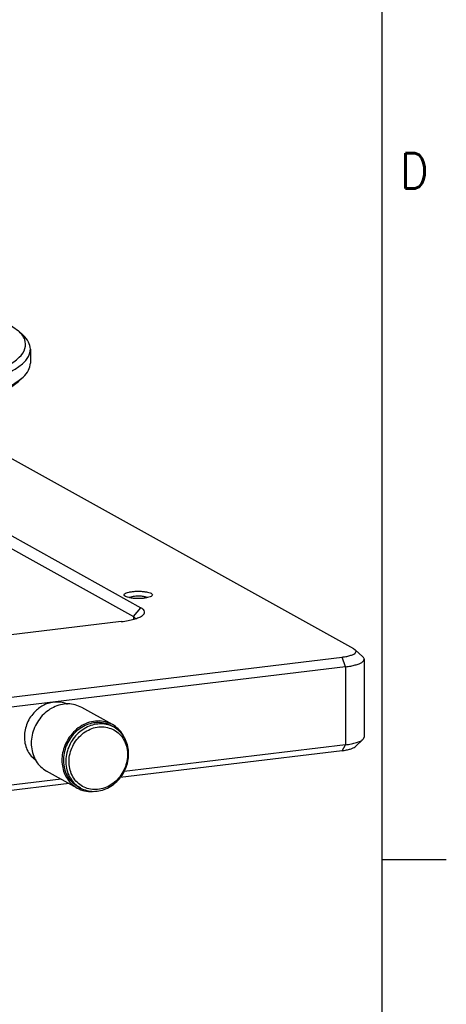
# Model space of a CAD drawing. Header units: inches. Extents: x -399 to 442, y -299 to 295.
# Tile 137 of 138: x 400 to 442, y 120 to 218. Entities that reach past the tile are written whole.
import ezdxf

# ---------------------------------------------------------------- set-up
doc = ezdxf.new("R2010")
doc.units = ezdxf.units.IN
doc.layers.add('1', color=7, linetype='Continuous')
doc.styles.add('CONVERTER_11', font='txt.shx', dxfattribs={"width": 0.9})

# ---------------------------------------------------------------- blocks, each defined once
blk = doc.blocks.new('E6980-24991_1__317', base_point=(425.99, 223.32))
at = {"color": 7, "linetype": 'Continuous'}
for p, q in [((425.99, 257.97), (428.34, 258.26)), ((436.89, 255.35), (432.36, 254.8)), ((460.77, 255.2), (498.38, 234.32)), ((432.36, 254.8), (431.86, 254.71)), ((437.15, 254.63), (432.93, 254.12)), ((488.59, 233.14), (450.98, 254.02)), ((437.15, 252.89), (435.51, 252.69)), ((488.05, 232.5), (450.44, 253.37)), ((436.11, 252.35), (436.89, 252.45)), ((488.05, 230.76), (450.44, 251.64)), ((450.98, 251.12), (487.97, 230.59)), ((498.38, 234.32), (499.77, 233.35)), ((500.35, 232.81), (499.77, 233.35)), ((488.73, 231.99), (488.05, 232.5)), ((488.79, 231.09), (488.73, 231.99)), ((488.05, 230.76), (488.13, 230.69)), ((501.27, 231.08), (501.27, 229.34)), ((478.93, 228.95), (483.46, 229.5)), ((478.36, 228.91), (478.93, 228.95)), ((500.35, 227.6), (499.77, 227.06)), ((486.58, 225.93), (484.23, 225.65)), ((486.83, 225.21), (485.34, 225.03)), ((487.86, 223.63), (491.61, 224.23)), ((488.41, 223.32), (491.24, 223.77))]:
    blk.add_line(p, q, dxfattribs=at)
at = {"color": 1, "linetype": 'Continuous'}
for p, q in [((437.15, 254.63), (436.89, 255.35)), ((432.52, 254.35), (432.36, 254.8)), ((437.15, 252.89), (437.15, 254.63)), ((450.98, 254.02), (450.44, 253.37)), ((437.15, 252.89), (436.89, 252.45)), ((450.44, 251.64), (450.44, 253.37)), ((450.98, 251.12), (450.44, 251.64)), ((488.59, 233.14), (488.05, 232.5)), ((488.05, 230.76), (488.05, 232.5)), ((488.12, 230.69), (488.05, 230.76)), ((486.83, 225.21), (486.58, 225.93)), ((486.83, 224.2), (486.83, 225.21))]:
    blk.add_line(p, q, dxfattribs=at)
at = {"color": 7, "linetype": 'Continuous'}
for points, knots in [([(460.77, 255.2), (460.14, 255.5), (458.77, 256.17), (456.38, 256.9), (453.57, 257.56), (450.4, 258.1), (446.94, 258.5), (443.27, 258.76), (439.5, 258.87), (435.7, 258.82), (431.98, 258.64), (429.54, 258.38), (428.34, 258.26)], [0, 0, 0, 0, 2.073308, 4.579793, 7.480986, 10.720281, 14.228497, 17.927541, 21.733386, 25.55879, 29.315928, 32.919014, 32.919014, 32.919014, 32.919014]), ([(450.98, 254.02), (450.63, 254.18), (449.84, 254.55), (448.46, 254.92), (446.81, 255.24), (444.96, 255.46), (442.97, 255.59), (440.92, 255.62), (438.88, 255.55), (437.55, 255.41), (436.89, 255.35)], [0, 0, 0, 0, 1.155298, 2.599006, 4.292305, 6.18027, 8.1976, 10.27268, 12.331189, 14.299575, 14.299575, 14.299575, 14.299575]), ([(450.44, 253.37), (450.11, 253.53), (449.36, 253.88), (448.05, 254.22), (446.5, 254.52), (444.75, 254.73), (442.88, 254.86), (440.94, 254.88), (439.02, 254.82), (437.76, 254.69), (437.15, 254.63)], [0, 0, 0, 0, 1.089904, 2.451893, 4.049345, 5.830444, 7.733585, 9.691208, 11.633197, 13.490165, 13.490165, 13.490165, 13.490165]), ([(450.98, 251.12), (450.63, 251.29), (449.84, 251.65), (448.46, 252.02), (446.81, 252.34), (444.96, 252.56), (442.97, 252.69), (440.92, 252.72), (438.88, 252.65), (437.55, 252.52), (436.89, 252.45)], [0, 0, 0, 0, 1.155298, 2.599006, 4.292305, 6.18027, 8.1976, 10.27268, 12.331189, 14.299575, 14.299575, 14.299575, 14.299575]), ([(450.44, 251.64), (450.11, 251.79), (449.36, 252.14), (448.05, 252.48), (446.5, 252.78), (444.75, 252.99), (442.88, 253.12), (440.94, 253.14), (439.02, 253.08), (437.76, 252.95), (437.15, 252.89)], [0, 0, 0, 0, 1.089904, 2.451893, 4.049345, 5.830444, 7.733585, 9.691208, 11.633197, 13.490165, 13.490165, 13.490165, 13.490165]), ([(483.46, 229.5), (484.06, 229.58), (485.19, 229.73), (486.72, 230.08), (487.97, 230.49), (488.88, 230.96), (489.49, 231.47), (489.66, 232.14), (489.25, 232.74), (488.84, 232.99), (488.59, 233.14)], [0, 0, 0, 0, 1.808995, 3.397355, 4.716414, 5.737573, 6.470758, 7.019592, 7.627638, 8.483579, 8.483579, 8.483579, 8.483579]), ([(486.58, 225.93), (487.82, 226.1), (490.16, 226.42), (493.42, 227.12), (496.15, 227.94), (498.3, 228.87), (499.81, 229.88), (500.7, 231.03), (500.67, 232.4), (500.09, 233.01), (499.77, 233.35)], [0, 0, 0, 0, 3.748286, 7.10046, 9.972148, 12.305334, 14.086116, 15.392512, 16.50122, 17.84183, 17.84183, 17.84183, 17.84183]), ([(501.27, 231.08), (501.21, 231.38), (501.1, 232.05), (500.62, 232.54), (500.35, 232.81)], [0, 0, 0, 0, 0.904538, 2.002836, 2.002836, 2.002836, 2.002836]), ([(486.83, 225.21), (487.87, 225.35), (489.85, 225.61), (492.66, 226.16), (495.14, 226.8), (497.25, 227.52), (498.96, 228.31), (500.2, 229.15), (501.08, 230.05), (501.21, 230.76), (501.27, 231.08)], [0, 0, 0, 0, 3.128094, 6.003946, 8.578846, 10.813749, 12.683306, 14.183729, 15.350891, 16.299191, 16.299191, 16.299191, 16.299191]), ([(500.35, 227.6), (500.62, 227.87), (501.1, 228.36), (501.21, 229.03), (501.27, 229.34)], [0, 0, 0, 0, 1.098298, 2.002837, 2.002837, 2.002837, 2.002837]), ([(491.24, 223.77), (492.2, 223.98), (494, 224.37), (496.4, 225.16), (498.35, 225.97), (499.34, 226.73), (499.77, 227.06)], [0, 0, 0, 0, 2.952317, 5.496645, 7.592801, 9.232115, 9.232115, 9.232115, 9.232115]), ([(491.61, 224.23), (492.59, 224.44), (494.43, 224.84), (496.89, 225.65), (498.89, 226.48), (499.91, 227.26), (500.35, 227.6)], [0, 0, 0, 0, 3.024913, 5.631805, 7.779505, 9.45913, 9.45913, 9.45913, 9.45913])]:
    blk.add_open_spline(points, degree=3, knots=knots, dxfattribs=at)
blk = doc.blocks.new('handles__318', base_point=(106.23, 185.31))
blk.add_blockref('E6980-24991_1__317', (425.99, 223.32))
blk = doc.blocks.new('E2812-23753-0__327', base_point=(505.31, 176.28))
at = {"color": 7, "linetype": 'Continuous'}
for p, q in [((511.63, 184.22), (511.33, 184.39)), ((507.46, 176.7), (507.16, 176.87))]:
    blk.add_line(p, q, dxfattribs=at)
for points, knots in [([(511.33, 184.39), (511.08, 184.5), (510.57, 184.74), (509.72, 184.84), (508.86, 184.75), (508.01, 184.45), (507.23, 183.98), (506.55, 183.34), (505.98, 182.58), (505.74, 182), (505.62, 181.71)], [0, 0, 0, 0, 0.828875, 1.669392, 2.530573, 3.417031, 4.328384, 5.259705, 6.202661, 7.147025, 7.147025, 7.147025, 7.147025]), ([(511.63, 184.22), (511.38, 184.34), (510.87, 184.57), (510.02, 184.67), (509.16, 184.58), (508.31, 184.29), (507.53, 183.81), (506.84, 183.18), (506.28, 182.42), (506.04, 181.83), (505.91, 181.54)], [0, 0, 0, 0, 0.828874, 1.66939, 2.53057, 3.417026, 4.328378, 5.259698, 6.202652, 7.147015, 7.147015, 7.147015, 7.147015]), ([(511.61, 183.89), (511.35, 184.01), (510.83, 184.24), (509.95, 184.31), (509.07, 184.17), (508.23, 183.8), (507.47, 183.24), (506.83, 182.52), (506.37, 181.67), (506.09, 180.75), (506.01, 179.81), (506.15, 178.9), (506.49, 178.07), (507.02, 177.38), (507.71, 176.86), (508.51, 176.55), (509.38, 176.47), (510.27, 176.61), (511.11, 176.98), (511.87, 177.54), (512.5, 178.27), (512.97, 179.11), (513.25, 180.03), (513.33, 180.97), (513.19, 181.88), (512.85, 182.71), (512.32, 183.42), (511.85, 183.73), (511.61, 183.89)], [0, 0, 0, 0, 0.846035, 1.70623, 2.590947, 3.504365, 4.444016, 5.401836, 6.36613, 7.32395, 8.263601, 9.17702, 10.061736, 10.921931, 11.767966, 12.614001, 13.474196, 14.358912, 15.272331, 16.211982, 17.169802, 18.134096, 19.091916, 20.031567, 20.944985, 21.829702, 22.689897, 23.535932, 23.535932, 23.535932, 23.535932]), ([(507.46, 176.7), (507.71, 176.58), (508.23, 176.35), (509.1, 176.25), (509.98, 176.35), (510.84, 176.66), (511.63, 177.16), (512.31, 177.83), (512.86, 178.62), (513.24, 179.5), (513.44, 180.44), (513.45, 181.37), (513.26, 182.27), (512.88, 183.07), (512.34, 183.75), (511.87, 184.07), (511.63, 184.22)], [0, 0, 0, 0, 0.844553, 1.701397, 2.579957, 3.484866, 4.415378, 5.365924, 6.327408, 7.288892, 8.239438, 9.16995, 10.074859, 10.953419, 11.810263, 12.654816, 12.654816, 12.654816, 12.654816]), ([(505.62, 181.71), (505.53, 181.39), (505.35, 180.77), (505.33, 179.81), (505.5, 178.89), (505.88, 178.06), (506.43, 177.35), (506.92, 177.03), (507.16, 176.87)], [0, 0, 0, 0, 0.976116, 1.932218, 2.861817, 3.763626, 4.642274, 5.50773, 5.50773, 5.50773, 5.50773]), ([(505.91, 181.54), (505.82, 181.23), (505.65, 180.61), (505.63, 179.64), (505.8, 178.72), (506.18, 177.89), (506.73, 177.18), (507.21, 176.86), (507.46, 176.7)], [0, 0, 0, 0, 0.976115, 1.932215, 2.861814, 3.763622, 4.64227, 5.507725, 5.507725, 5.507725, 5.507725])]:
    blk.add_open_spline(points, degree=3, knots=knots, dxfattribs=at)
blk = doc.blocks.new('bearing_HK0509__328', base_point=(501.32, 176.22))
at = {"color": 7, "linetype": 'Continuous'}
for p, q in [((511.43, 184.56), (507.63, 186.67)), ((512.95, 182.8), (512.73, 183.31)), ((507.06, 176.69), (503.26, 178.8)), ((508.97, 176.26), (509.16, 176.29))]:
    blk.add_line(p, q, dxfattribs=at)
for points, knots in [([(507.63, 186.67), (507.36, 186.8), (506.82, 187.05), (505.91, 187.15), (504.99, 187.04), (504.09, 186.71), (503.26, 186.19), (502.54, 185.5), (501.97, 184.67), (501.57, 183.74), (501.36, 182.76), (501.35, 181.79), (501.55, 180.85), (501.95, 180.01), (502.51, 179.29), (503.01, 178.97), (503.26, 178.8)], [0, 0, 0, 0, 0.883833, 1.78053, 2.699952, 3.646949, 4.62074, 5.615496, 6.621699, 7.627902, 8.622659, 9.596449, 10.543446, 11.462869, 12.359566, 13.243399, 13.243399, 13.243399, 13.243399]), ([(511.43, 184.56), (511.14, 184.69), (510.55, 184.96), (509.56, 185.04), (508.57, 184.88), (507.62, 184.46), (506.75, 183.83), (506.31, 183.27), (506.08, 182.99)], [0, 0, 0, 0, 0.953715, 1.923454, 2.920923, 3.950817, 5.01029, 6.090167, 6.090167, 6.090167, 6.090167]), ([(512.73, 183.31), (512.55, 183.56), (512.2, 184.06), (511.69, 184.4), (511.43, 184.56)], [0, 0, 0, 0, 0.918407, 1.823055, 1.823055, 1.823055, 1.823055]), ([(506.08, 182.99), (505.92, 182.72), (505.58, 182.18), (505.28, 181.28), (505.14, 180.36), (505.19, 179.45), (505.41, 178.58), (505.81, 177.81), (506.36, 177.15), (506.83, 176.84), (507.06, 176.69)], [0, 0, 0, 0, 0.948109, 1.891908, 2.822284, 3.732152, 4.617681, 5.479179, 6.32137, 7.152787, 7.152787, 7.152787, 7.152787]), ([(507.06, 176.69), (507.36, 176.55), (507.97, 176.27), (508.63, 176.26), (508.97, 176.26)], [0, 0, 0, 0, 0.978253, 1.973743, 1.973743, 1.973743, 1.973743])]:
    blk.add_open_spline(points, degree=3, knots=knots, dxfattribs=at)
blk = doc.blocks.new('24791-0S111__329', base_point=(500.48, 180.1))
at = {"color": 7, "linetype": 'Continuous'}
for p, q in [((505.66, 187.16), (505.83, 187.07)), ((501.98, 180.1), (501.64, 180.36))]:
    blk.add_line(p, q, dxfattribs=at)
for points, knots in [([(505.66, 187.16), (505.46, 187.22), (505.05, 187.34), (504.41, 187.37), (503.77, 187.29), (503.14, 187.08), (502.53, 186.77), (502.18, 186.48), (502, 186.33)], [0, 0, 0, 0, 0.623269, 1.256007, 1.90201, 2.563257, 3.239774, 3.929749, 3.929749, 3.929749, 3.929749]), ([(502, 186.33), (501.8, 186.13), (501.39, 185.71), (500.93, 184.96), (500.63, 184.14), (500.49, 183.29), (500.52, 182.44), (500.73, 181.65), (501.09, 180.92), (501.46, 180.55), (501.64, 180.36)], [0, 0, 0, 0, 0.868533, 1.744016, 2.61677, 3.477551, 4.319057, 5.137276, 5.932457, 6.709418, 6.709418, 6.709418, 6.709418])]:
    blk.add_open_spline(points, degree=3, knots=knots, dxfattribs=at)
blk = doc.blocks.new('bearing_assy1_2__330', base_point=(500.48, 176.22))
for name, p in [('24791-0S111__329', (500.48, 180.1)), ('bearing_HK0509__328', (501.32, 176.22)), ('E2812-23753-0__327', (505.31, 176.28))]:
    blk.add_blockref(name, p)
blk = doc.blocks.new('bearings__349', base_point=(94.15, 152.05))
blk.add_blockref('bearing_assy1_2__330', (500.48, 176.22))
blk = doc.blocks.new('E6980-24110__350', base_point=(64.87, 148.3))
at = {"color": 7, "linetype": 'Continuous'}
for p, q in [((541.34, 193.95), (344.57, 303.16)), ((474.87, 219.7), (514.04, 197.96)), ((475.78, 220.78), (514.95, 199.04)), ((513.7, 200.36), (513.51, 200.28)), ((515.74, 200.29), (515.47, 200.38)), ((514.29, 197.7), (514.04, 197.96)), ((512.53, 197.32), (473.05, 192.55)), ((541.34, 193.95), (541.52, 193.83)), ((266.91, 159.97), (539.89, 192.91)), ((542.48, 192.93), (541.52, 193.83)), ((540.32, 191.71), (267.34, 158.77)), ((542.63, 192.65), (542.63, 182.99)), ((542.63, 182.99), (542.48, 182.71)), ((540.32, 182.05), (512.88, 178.74)), ((541.52, 181.82), (542.48, 182.71)), ((539.89, 181.32), (512.37, 178)), ((506.07, 177.24), (312.1, 153.83)), ((505.07, 177.8), (312.61, 154.57))]:
    blk.add_line(p, q, dxfattribs=at)
at = {"color": 1, "linetype": 'Continuous'}
for p, q in [((514.04, 197.96), (514.95, 199.04)), ((514.04, 197.96), (514.04, 197.6)), ((540.32, 191.71), (539.89, 192.91)), ((540.32, 191.71), (540.32, 182.05)), ((539.89, 181.32), (540.32, 182.05))]:
    blk.add_line(p, q, dxfattribs=at)
at = {"color": 7, "linetype": 'Continuous'}
for points, knots in [([(516.38, 200.62), (516.36, 200.67), (516.3, 200.79), (516.06, 200.89), (515.75, 200.98), (515.33, 201.04), (514.87, 201.08), (514.38, 201.08), (513.92, 201.04), (513.51, 200.98), (513.18, 200.89), (512.96, 200.79), (512.84, 200.62), (512.96, 200.46), (513.18, 200.36), (513.51, 200.27), (513.92, 200.2), (514.38, 200.17), (514.87, 200.17), (515.33, 200.2), (515.75, 200.27), (516.06, 200.36), (516.3, 200.46), (516.36, 200.58), (516.38, 200.62)], [0, 0, 0, 0, 0.145974, 0.383812, 0.72424, 1.149027, 1.62833, 2.126432, 2.605735, 3.030522, 3.370949, 3.608789, 3.754762, 3.900735, 4.138574, 4.479001, 4.903789, 5.383092, 5.881194, 6.360497, 6.785284, 7.125711, 7.36355, 7.509524, 7.509524, 7.509524, 7.509524]), ([(515.05, 200.45), (514.93, 200.45), (514.69, 200.47), (514.34, 200.46), (514, 200.43), (513.8, 200.38), (513.7, 200.36)], [0, 0, 0, 0, 0.359887, 0.725246, 1.066798, 1.357841, 1.357841, 1.357841, 1.357841]), ([(515.47, 200.38), (515.4, 200.39), (515.27, 200.42), (515.13, 200.44), (515.05, 200.45)], [0, 0, 0, 0, 0.1996823, 0.422321, 0.422321, 0.422321, 0.422321]), ([(512.53, 197.32), (512.81, 197.35), (513.34, 197.43), (514.07, 197.59), (514.66, 197.79), (515.09, 198.01), (515.37, 198.25), (515.45, 198.56), (515.26, 198.85), (515.06, 198.97), (514.95, 199.04)], [0, 0, 0, 0, 0.8533, 1.602526, 2.224723, 2.706402, 3.052244, 3.311128, 3.597943, 4.001688, 4.001688, 4.001688, 4.001688]), ([(539.89, 192.91), (540.09, 192.94), (540.46, 192.99), (540.95, 193.12), (541.32, 193.26), (541.57, 193.42), (541.66, 193.66), (541.57, 193.77), (541.52, 193.83)], [0, 0, 0, 0, 0.604141, 1.115283, 1.512497, 1.789689, 1.979121, 2.188295, 2.188295, 2.188295, 2.188295]), ([(542.63, 192.65), (542.62, 192.7), (542.6, 192.81), (542.52, 192.89), (542.48, 192.93)], [0, 0, 0, 0, 0.1447269, 0.3204554, 0.3204554, 0.3204554, 0.3204554]), ([(540.32, 191.71), (540.53, 191.74), (540.94, 191.8), (541.51, 191.93), (541.97, 192.07), (542.31, 192.24), (542.57, 192.42), (542.61, 192.58), (542.63, 192.65)], [0, 0, 0, 0, 0.658718, 1.240936, 1.729954, 2.11531, 2.39792, 2.605151, 2.605151, 2.605151, 2.605151]), ([(539.89, 181.32), (540.08, 181.35), (540.42, 181.4), (540.88, 181.51), (541.25, 181.63), (541.44, 181.76), (541.52, 181.82)], [0, 0, 0, 0, 0.559532, 1.04183, 1.42956, 1.714755, 1.714755, 1.714755, 1.714755]), ([(540.32, 182.05), (540.56, 182.09), (541.02, 182.15), (541.64, 182.3), (542.13, 182.47), (542.38, 182.64), (542.48, 182.71)], [0, 0, 0, 0, 0.746043, 1.389106, 1.906079, 2.28634, 2.28634, 2.28634, 2.28634])]:
    blk.add_open_spline(points, degree=3, knots=knots, dxfattribs=at)
blk = doc.blocks.new('E6980-64110__351', base_point=(64.87, 148.3))
for name, p in [('E6980-24110__350', (64.87, 148.3)), ('bearings__349', (94.15, 152.05)), ('handles__318', (106.23, 185.31))]:
    blk.add_blockref(name, p)
blk = doc.blocks.new('N2494-90112__404', base_point=(64.87, -291.43))
blk.add_blockref('E6980-64110__351', (64.87, 148.3))
blk = doc.blocks.new('gen2', base_point=(303.75, 141.25))
blk.add_blockref('N2494-90112__404', (64.87, -291.43))
blk = doc.blocks.new('Drawing_Grid_Zones__405', base_point=(-392.397, -292.923))
at = {"layer": '1', "color": 4, "linetype": 'Continuous'}
blk.add_line((442.253, 134.252), (435.903, 134.252), dxfattribs=at)
at = {"layer": '1', "color": 4, "insert": (439.078, 202.514), "char_height": 3.5, "attachment_point": 5, "line_spacing_factor": 1.080432, "style": 'CONVERTER_11'}
blk.add_mtext('D', dxfattribs=at)
blk = doc.blocks.new('A1_Size_Verigy_Frame__407', base_point=(-392.397, -292.923))
at = {"layer": '1', "color": 7, "linetype": 'Continuous'}
blk.add_line((435.903, -289.923), (435.903, 285.377), dxfattribs=at)
at = {"layer": '1'}
blk.add_blockref('Drawing_Grid_Zones__405', (-392.397, -292.923), dxfattribs=at)

msp = doc.modelspace()

# ---------------------------------------------------------------- block references
msp.add_blockref('A1_Size_Verigy_Frame__407', (-392.397, -292.923))
at = {"xscale": 0.8, "yscale": 0.8, "zscale": 0.8}
msp.add_blockref('gen2', (243, 113), dxfattribs=at)

doc.saveas('drawing.dxf')
